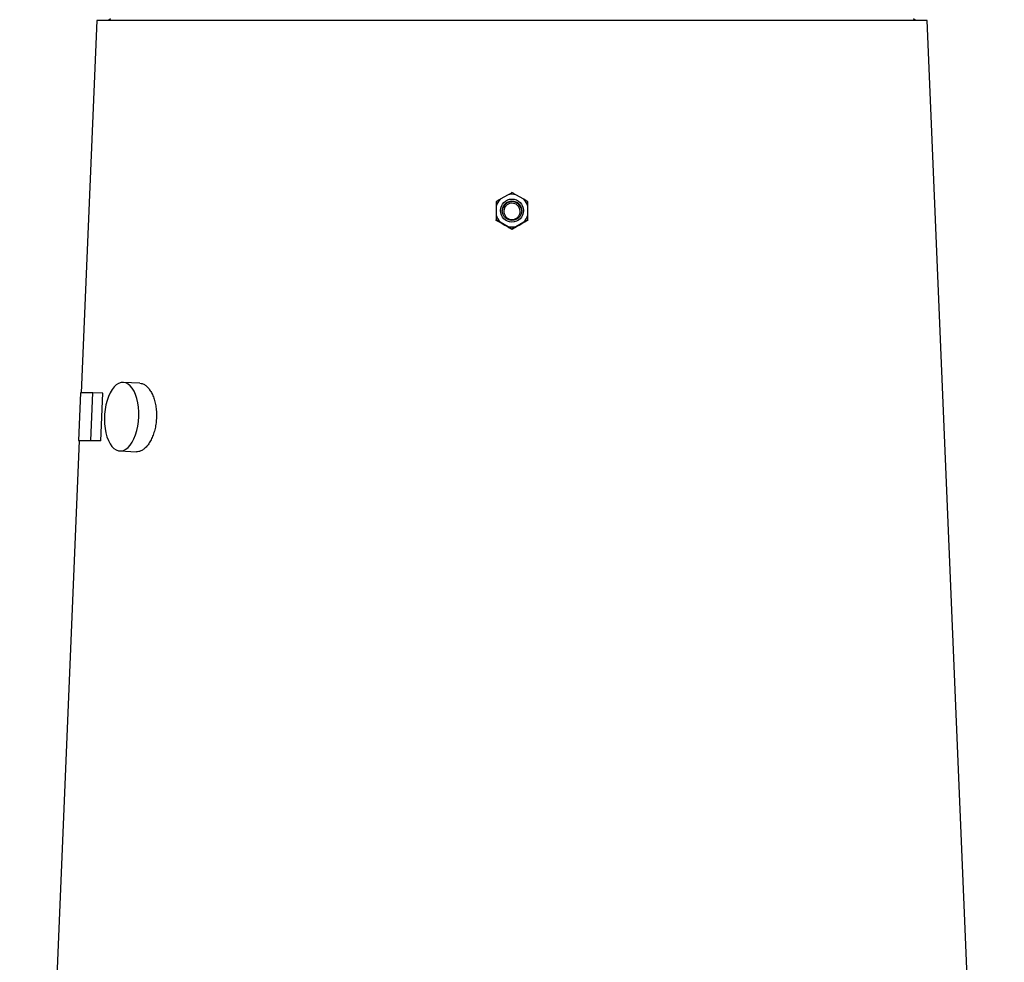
# Model space of a CAD drawing. Extents: x 145 to 1609, y 19 to 2093.
# Tile 12 of 14: x 1003 to 1519, y 1113 to 1607. Entities that reach past the tile are written whole.
import ezdxf

# ---------------------------------------------------------------- set-up
doc = ezdxf.new("R2010")
doc.units = 0
doc.layers.get('0').update_dxf_attribs({"linetype": 'CONTINUOUS'})

msp = doc.modelspace()

# ---------------------------------------------------------------- linework, layer by layer
at = {"color": 7, "linetype": 'CONTINUOUS'}
for p, q in [((1043.8, 1606.12), (1035.58, 1411.07)), ((1478.81, 1606.12), (1043.8, 1606.12)), ((1050.8, 1607.12), (1049.8, 1606.12)), ((1472.8, 1606.12), (1471.8, 1607.12)), ((1519.31, 644.12), (1478.81, 1606.12)), ((1259.21, 1514.83), (1255.17, 1512.5)), ((1267.44, 1512.5), (1263.39, 1514.83)), ((1253.08, 1508.88), (1253.08, 1504.21)), ((1269.53, 1508.88), (1269.53, 1511.22)), ((1269.53, 1504.21), (1269.53, 1508.88)), ((1253.08, 1501.45), (1253.08, 1501.73)), ((1269.53, 1501.45), (1269.53, 1501.73)), ((1255.06, 1500.24), (1253.08, 1501.45)), ((1255.17, 1500.6), (1259.21, 1498.26)), ((1261.3, 1496.7), (1261.3, 1496.99)), ((1263.39, 1498.26), (1267.44, 1500.6)), ((1066.23, 1416.1), (1057.58, 1416.52)), ((1035.21, 1411.07), (1034.19, 1386.09)), ((1041.68, 1411.07), (1035.21, 1411.07)), ((1040.66, 1386.09), (1041.68, 1411.07)), ((1046.84, 1410.84), (1041.68, 1411.07)), ((1045.82, 1385.86), (1046.84, 1410.84)), ((1034.53, 1386.07), (1003.3, 644.12)), ((1039.35, 1385.86), (1034.19, 1386.09)), ((1034.19, 1386.09), (1040.66, 1386.09)), ((1045.82, 1385.86), (1040.66, 1386.09)), ((1055.83, 1380.57), (1064.48, 1380.15))]:
    msp.add_line(p, q, dxfattribs=at)
at = {"color": 7, "linetype": 'CONTINUOUS', "flags": 128}
msp.add_lwpolyline([(1065.7, 1398.55), (1065.7, 1401.05), (1065.53, 1403.5), (1065.19, 1405.86), (1064.68, 1408.08), (1064.02, 1410.11), (1063.21, 1411.91), (1062.28, 1413.45), (1061.24, 1414.71), (1060.11, 1415.65), (1058.91, 1416.26), (1057.67, 1416.52), (1056.41, 1416.43), (1055.16, 1416), (1053.94, 1415.22), (1052.77, 1414.12), (1051.68, 1412.72), (1050.68, 1411.04), (1049.81, 1409.12), (1049.06, 1406.99), (1048.47, 1404.7), (1048.03, 1402.28), (1047.77, 1399.8), (1047.68, 1397.29), (1047.76, 1394.81), (1048.02, 1392.39), (1048.45, 1390.1), (1049.03, 1387.97), (1049.77, 1386.05), (1050.64, 1384.37), (1051.63, 1382.97), (1052.72, 1381.87), (1053.89, 1381.1), (1055.11, 1380.66), (1056.36, 1380.57), (1057.62, 1380.83), (1058.86, 1381.44), (1060.06, 1382.38), (1061.19, 1383.64), (1062.24, 1385.18), (1063.17, 1386.99), (1063.99, 1389.02), (1064.66, 1391.23), (1065.17, 1393.59), (1065.52, 1396.04), (1065.7, 1398.55)], dxfattribs=at)
at = {"color": 7, "linetype": 'CONTINUOUS'}
for centre, radius in [((1261.3, 1506.54), 6.05), ((1261.3, 1506.52), 5.1)]:
    msp.add_circle(centre, radius, dxfattribs=at)
for centre, radius, start, end in [((1261.29, 1506.54), 8.54, 135.8196, 164.1365), ((1261.3, 1506.53), 8.56, 75.8608, 104.1392), ((1261.31, 1506.54), 8.54, 15.8624, 44.1816), ((1261.3, 1506.14), 5.1, 2.1308, 177.8685), ((1261.29, 1506.55), 8.54, 195.8644, 224.1796), ((1261.31, 1506.55), 8.54, 315.8193, 344.1368), ((1261.3, 1506.56), 8.56, 255.8608, 284.1392)]:
    msp.add_arc(centre, radius, start, end, dxfattribs=at)
for centre, major_axis, ratio, start_param, end_param in [((1266.72, 1484.14), (222.61, -128.81), 0.031541, 1.621659, 1.641449), ((1255.89, 1484.14), (222.61, 128.81), 0.031541, 1.500143, 1.519934), ((1261.69, 1376.31), (227.18, -9.24), 0.010878, 2.825186, 2.935286)]:
    msp.add_ellipse(centre, major_axis=major_axis, ratio=ratio, start_param=start_param, end_param=end_param, dxfattribs=at)
for points, knots in [([(1255.17, 1512.5), (1255.15, 1512.48), (1254.39, 1512.03), (1253.72, 1511.62), (1253.08, 1511.22)], [0, 0, 0, 0, 0.029074, 1, 1, 1, 1]), ([(1261.3, 1515.97), (1260.85, 1515.72), (1260.2, 1515.37), (1259.45, 1514.96), (1259.21, 1514.83)], [0, 0, 0, 0, 0.685947, 1, 1, 1, 1]), ([(1263.39, 1514.83), (1262.88, 1515.11), (1262.14, 1515.52), (1261.5, 1515.86), (1261.3, 1515.97)], [0, 0, 0, 0, 0.695926, 1, 1, 1, 1]), ([(1269.53, 1511.22), (1269.23, 1511.41), (1268.58, 1511.81), (1267.83, 1512.26), (1267.44, 1512.5)], [0, 0, 0, 0, 0.467964, 1, 1, 1, 1]), ([(1253.08, 1511.22), (1253.08, 1510.85), (1253.08, 1510.13), (1253.08, 1509.29), (1253.08, 1508.88)], [0, 0, 0, 0, 0.515198, 1, 1, 1, 1]), ([(1257.85, 1503.64), (1257.61, 1504.07), (1257.13, 1504.92), (1257, 1506.42), (1257.33, 1507.86), (1258.14, 1509.12), (1259.31, 1510.02), (1260.69, 1510.47), (1262.13, 1510.43), (1263.46, 1509.93), (1264.56, 1509), (1265.31, 1507.76), (1265.62, 1506.31), (1265.43, 1504.84), (1264.76, 1503.51), (1263.7, 1502.48), (1262.36, 1501.88), (1260.93, 1501.77), (1259.55, 1502.14), (1258.5, 1502.82), (1258.03, 1503.42), (1257.85, 1503.64)], [0, 0, 0, 0, 0.0544407, 0.1089344, 0.1638816, 0.2187415, 0.2730006, 0.3263884, 0.3790331, 0.43141, 0.484102, 0.5375422, 0.5918231, 0.6466858, 0.7016331, 0.7561156, 0.8097762, 0.8626176, 0.9150206, 0.9675615, 1, 1, 1, 1]), ([(1253.08, 1504.21), (1253.08, 1503.41), (1253.08, 1502.55), (1253.08, 1501.78), (1253.08, 1501.73)], [0, 0, 0, 0, 0.934464, 1, 1, 1, 1]), ([(1253.08, 1501.73), (1253.38, 1501.57), (1254.03, 1501.22), (1254.77, 1500.81), (1255.17, 1500.6)], [0, 0, 0, 0, 0.466314, 1, 1, 1, 1]), ([(1267.44, 1500.6), (1267.65, 1500.71), (1268.4, 1501.12), (1269.05, 1501.48), (1269.53, 1501.73)], [0, 0, 0, 0, 0.275001, 1, 1, 1, 1]), ([(1269.53, 1501.73), (1269.53, 1502.33), (1269.53, 1503.12), (1269.53, 1504.01), (1269.53, 1504.21)], [0, 0, 0, 0, 0.769202, 1, 1, 1, 1]), ([(1259.21, 1498.26), (1259.68, 1497.98), (1260.42, 1497.54), (1261.06, 1497.14), (1261.3, 1496.99)], [0, 0, 0, 0, 0.626752, 1, 1, 1, 1]), ([(1261.3, 1496.7), (1260.85, 1496.95), (1260.27, 1497.26), (1259.61, 1497.62), (1259.46, 1497.71)], [0, 0, 0, 0, 0.769501, 1, 1, 1, 1]), ([(1261.3, 1496.99), (1261.94, 1497.38), (1262.6, 1497.78), (1263.36, 1498.24), (1263.39, 1498.26)], [0, 0, 0, 0, 0.952471, 1, 1, 1, 1]), ([(1263.15, 1497.71), (1262.72, 1497.47), (1262.07, 1497.12), (1261.5, 1496.81), (1261.3, 1496.7)], [0, 0, 0, 0, 0.6588238, 1, 1, 1, 1]), ([(1269.53, 1501.45), (1269.23, 1501.26), (1268.61, 1500.88), (1267.91, 1500.46), (1267.55, 1500.24)], [0, 0, 0, 0, 0.491804, 1, 1, 1, 1]), ([(1066.23, 1416.07), (1066.66, 1416.03), (1067.61, 1415.93), (1069.03, 1415.16), (1070.45, 1413.93), (1071.75, 1412.23), (1072.89, 1410.14), (1073.81, 1407.7), (1074.5, 1404.99), (1074.91, 1402.08), (1075.04, 1399.06), (1074.88, 1396.03), (1074.43, 1393.05), (1073.71, 1390.22), (1072.75, 1387.61), (1071.57, 1385.3), (1070.23, 1383.35), (1068.77, 1381.81), (1067.23, 1380.75), (1065.78, 1380.17), (1064.88, 1380.18), (1064.48, 1380.19)], [0, 0, 0, 0, 0.046129, 0.099637, 0.153146, 0.206744, 0.260342, 0.314081, 0.367819, 0.421528, 0.475237, 0.528794, 0.58235, 0.635869, 0.689389, 0.743043, 0.796698, 0.850451, 0.904202, 0.957862, 1, 1, 1, 1])]:
    msp.add_open_spline(points, degree=3, knots=knots, dxfattribs=at)

doc.saveas('drawing.dxf')
